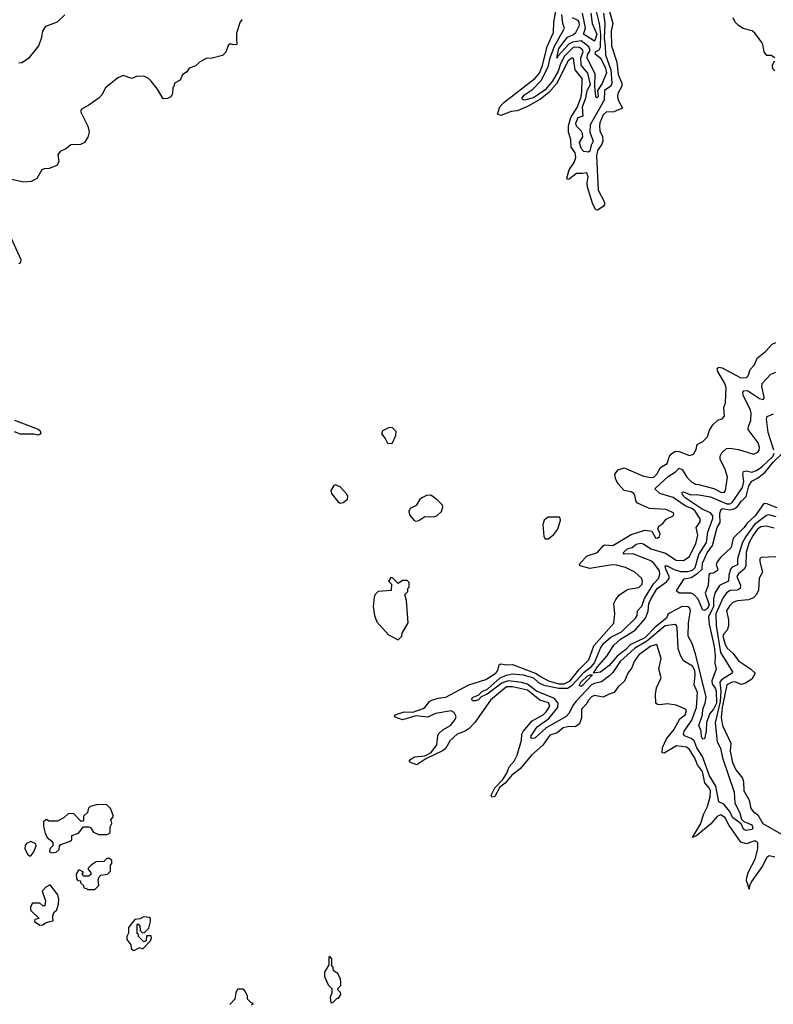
# Model space of a CAD drawing. Extents: x 2386423 to 2568864, y 578392 to 761999.
# Tile 239 of 256: x 2453680 to 2458748, y 688639 to 695261. Entities that reach past the tile are written whole.
import ezdxf

# ---------------------------------------------------------------- set-up
doc = ezdxf.new("R2010")
doc.units = 0

msp = doc.modelspace()

# ---------------------------------------------------------------- linework, layer by layer
at = {"layer": '0CON05XD'}
for points in [[(2457644.7, 695325.3), (2457668.6, 695235), (2457657.2, 695185), (2457660.3, 695085), (2457696.4, 694976.4), (2457705, 694893.8), (2457730, 694835), (2457729.2, 694815), (2457703.3, 694765), (2457700.4, 694745), (2457705, 694720), (2457733, 694667), (2457675, 694641.1), (2457625, 694638.5), (2457605, 694620.6), (2457582, 694568), (2457578.8, 694545), (2457581.2, 694515), (2457599.7, 694475), (2457601.6, 694445), (2457595.2, 694424.8), (2457565, 694381.4), (2457559.2, 694345), (2457571.4, 694115), (2457611.9, 694035), (2457612.7, 694017.3), (2457603.8, 694005), (2457565, 693979.2), (2457555, 693983.3), (2457535, 694021.2), (2457499.4, 694135), (2457496.5, 694165), (2457502.9, 694205), (2457495, 694232), (2457464, 694226), (2457425, 694228), (2457375, 694188), (2457365, 694187.5), (2457360, 694195), (2457375, 694250.8), (2457408.9, 694301.1), (2457420, 694335), (2457415.4, 694365.4), (2457389.1, 694405), (2457385.6, 694455), (2457370.2, 694505), (2457371.7, 694548.3), (2457387, 694603), (2457428.3, 694671.7), (2457453.8, 694735), (2457461, 694775), (2457462.3, 694865), (2457414.8, 694924.8), (2457405, 695000), (2457395, 695004.5), (2457369.2, 694985), (2457289.3, 694830.7), (2457238.5, 694771.5), (2457183.7, 694726.3), (2457095, 694677.5), (2457025, 694648.8), (2456985, 694643.8), (2456915, 694616.2), (2456893.8, 694625), (2456909.2, 694675), (2456937.1, 694705), (2457144.5, 694865), (2457175, 694901.1), (2457195, 694954), (2457228.4, 695081.6), (2457270.7, 695175), (2457271.8, 695245), (2457297.8, 695382.2)], [(2457555.8, 695325), (2457576.4, 695236.4), (2457587.1, 695165), (2457583.6, 695075), (2457575, 695056.1), (2457552.3, 695045), (2457548.7, 695035), (2457583.7, 695005), (2457595.9, 694985.9), (2457620.8, 694935), (2457625.5, 694905), (2457598.2, 694831.8), (2457566.8, 694785), (2457570, 694745), (2457562.5, 694735), (2457554.5, 694744.5), (2457547.6, 694815), (2457550.3, 694895), (2457497, 695005), (2457498.7, 695025), (2457517.3, 695055), (2457507.8, 695077.8), (2457455, 695119.8), (2457398.8, 695111.2), (2457374.1, 695095.9), (2457301.2, 695018.8), (2457292.7, 695002.7), (2457305, 695067.1), (2457365, 695144.7), (2457405, 695161.6), (2457420.7, 695175), (2457444.3, 695225), (2457443.1, 695245), (2457436.1, 695255), (2457396.8, 695275)], [(2455177, 695263), (2455163, 695247), (2455138.3, 695171.7), (2455137.5, 695135), (2455140, 695095), (2455115, 695092.5), (2455095, 695100), (2455083, 695087), (2455067, 695043), (2455045, 695020), (2454975, 695002.5), (2454935, 695000), (2454890, 694975), (2454865, 694950), (2454820, 694935), (2454805, 694910), (2454775, 694890), (2454760, 694855), (2454720, 694835), (2454717, 694813), (2454710, 694805), (2454707, 694763), (2454696.4, 694743.6), (2454675, 694732.5), (2454645, 694730), (2454607.5, 694795), (2454565, 694847.5), (2454546.1, 694866.1), (2454515, 694882.5), (2454465, 694880), (2454435, 694866.7), (2454375, 694886.2), (2454339.3, 694870.7), (2454257, 694803), (2454232.5, 694755), (2454213.9, 694736.1), (2454145, 694686.2), (2454095, 694660), (2454090, 694645), (2454138, 694545), (2454147, 694507), (2454139.1, 694470.9), (2454116, 694435), (2454088.3, 694421.7), (2454025, 694418.8), (2453988.3, 694391.7), (2453953.9, 694376.1), (2453937.5, 694355), (2453942.5, 694305), (2453929.3, 694280.7), (2453879.3, 694260.7), (2453845, 694258.8), (2453829.5, 694250.5), (2453795, 694192.5), (2453756.2, 694173.8), (2453705, 694168.8), (2453575, 694198.8)], [(2453675, 694971.2), (2453695, 694973.8), (2453745, 695006.7), (2453808.8, 695085), (2453830, 695145), (2453836.7, 695185), (2453855, 695217.5), (2453935, 695247.5), (2453982.5, 695295)], [(2457606, 695305), (2457614.8, 695235), (2457611, 695135), (2457616.6, 695085), (2457619.4, 695025), (2457655.9, 694925), (2457663.4, 694835), (2457654.7, 694815.3), (2457613.3, 694785), (2457609.8, 694720.2), (2457517.2, 694555), (2457515.4, 694505.4), (2457536.9, 694445), (2457522.6, 694417.4), (2457515, 694378), (2457505, 694369.6), (2457473.1, 694375), (2457455.4, 694395), (2457444.5, 694435), (2457466.3, 694473.7), (2457465.5, 694495), (2457455.6, 694515), (2457425.4, 694545.4), (2457420.4, 694565), (2457435, 694603.6), (2457470, 694615), (2457465.6, 694675), (2457488.2, 694735), (2457497.5, 694785), (2457518.6, 694825), (2457501.9, 694901.9), (2457456.5, 694956.5), (2457453.9, 695005), (2457470.5, 695045), (2457465, 695059.6), (2457444.7, 695074.7), (2457405, 695076), (2457345, 695016.3), (2457316.7, 694965), (2457301.3, 694915), (2457260.4, 694845), (2457215, 694789.3), (2457136, 694736), (2457075, 694719.7), (2457061.1, 694725), (2457058.8, 694735), (2457075, 694757.1), (2457128.7, 694791.3), (2457187.6, 694852.4), (2457233.2, 694945), (2457246.9, 695005), (2457277.5, 695082.5), (2457340.5, 695195), (2457343.1, 695205), (2457332.5, 695235), (2457325.5, 695295.5)], [(2457521.9, 695305), (2457531, 695235), (2457560.8, 695165), (2457548.8, 695121.2), (2457545, 695117.1), (2457470.8, 695165), (2457485.8, 695205), (2457465.7, 695305)], [(2458757.5, 695005), (2458735, 695020), (2458705, 695020), (2458687.5, 695045), (2458677.5, 695095), (2458667.5, 695115), (2458625, 695170), (2458607, 695187), (2458545, 695202.5), (2458515, 695222.5), (2458492.5, 695245), (2458477.5, 695275)], [(2458758.3, 694918.3), (2458745, 694930), (2458742.5, 694955), (2458756.7, 694985)], [(2453598, 693845), (2453688, 693648), (2453685.7, 693625), (2453675, 693620)], [(2458576.2, 689445), (2458568.3, 689468.3), (2458569.6, 689495), (2458580.9, 689529.1), (2458626.2, 689615), (2458645.2, 689685), (2458643.5, 689725), (2458625, 689738.3), (2458565, 689719.1), (2458530.3, 689730.3), (2458451.7, 689841.7), (2458425, 689892.8), (2458395, 689912.7), (2458373.8, 689905), (2458325, 689850.4), (2458235, 689773.1), (2458205, 689760), (2458258.9, 689851.1), (2458280.2, 689919.8), (2458305, 689970), (2458323.1, 690035), (2458325.6, 690075), (2458317.2, 690095), (2458287.5, 690127.5), (2458271.6, 690205), (2458239.2, 690249.2), (2458221.1, 690295), (2458185, 690353.1), (2458165, 690367.9), (2458097.4, 690377.4), (2458015, 690327.5), (2458001.2, 690331.2), (2458002.9, 690365), (2458030.6, 690425), (2458080.4, 690485), (2458120.6, 690559.4), (2458155, 690586.2), (2458165.6, 690615.6), (2458157.5, 690625), (2458095, 690650.6), (2458035, 690660), (2457985, 690652.2), (2457970, 690655), (2457959.2, 690665), (2457955.7, 690725), (2457961.7, 690768.3), (2457993.8, 690835), (2457979.2, 690895), (2457994, 690965), (2457965, 691060), (2457925, 691047.9), (2457845, 690990.5), (2457812.9, 690945), (2457797.8, 690902.2), (2457770, 690865), (2457748.6, 690811.4), (2457704, 690775), (2457678.8, 690735), (2457645, 690725.6), (2457604.2, 690704.2), (2457545, 690715.8), (2457525, 690706), (2457504.7, 690685.3), (2457490.9, 690659.1), (2457458.6, 690625), (2457457.5, 690565), (2457443.8, 690525), (2457415, 690506), (2457375, 690507.5), (2457335, 690498.9), (2457295, 690465.6), (2457245, 690449.5), (2457197.2, 690382.8), (2457121.3, 690315), (2457045, 690222.5), (2456990.7, 690179.3), (2456945, 690126.7), (2456910, 690100), (2456875, 690037.5), (2456865, 690033.3), (2456855, 690032.5), (2456851.2, 690045), (2456874.5, 690095), (2456928.3, 690151.7), (2456956.2, 690193.8), (2456971.5, 690235), (2457005.9, 690274.1), (2457026.6, 690313.4), (2457054.3, 690415), (2457057.5, 690455), (2457066.7, 690473.3), (2457127.5, 690545), (2457200, 690585), (2457219.7, 690605), (2457245.9, 690645), (2457236.3, 690666.3), (2457177.8, 690685), (2457095, 690750.7), (2456995, 690773.1), (2456955, 690774.8), (2456845.9, 690685), (2456741.2, 690535), (2456702.1, 690495), (2456675, 690475.3), (2456621.9, 690455), (2456575, 690413.6), (2456545, 690361.9), (2456527.8, 690345), (2456410.9, 690289.1), (2456350, 690250), (2456308, 690265), (2456300, 690275), (2456307.5, 690285), (2456335, 690303.3), (2456405, 690311.1), (2456446.8, 690333.2), (2456486, 690384), (2456492.8, 690445), (2456499.7, 690460.3), (2456524.8, 690485.2), (2456577.8, 690515), (2456608, 690555), (2456615.4, 690575), (2456601.5, 690601.5), (2456582.2, 690612.2), (2456476.2, 690593.8), (2456425, 690570.9), (2456345, 690579.5), (2456255, 690551.4), (2456205, 690570), (2456200, 690575), (2456205, 690586.7), (2456265, 690606.5), (2456325, 690604.4), (2456392.7, 690627.3), (2456405.5, 690635), (2456435, 690674.6), (2456451.4, 690685), (2456495, 690698.6), (2456545, 690703.6), (2456701.7, 690788.3), (2456815, 690823.3), (2456881.8, 690865), (2456895.3, 690885), (2456905, 690922), (2456915, 690928.8), (2456955, 690922.2), (2456995, 690924), (2457153.9, 690863.9), (2457183.5, 690843.5), (2457237.5, 690815), (2457305, 690793.5), (2457342.5, 690795), (2457381.2, 690815), (2457440.7, 690889.3), (2457506.9, 690955), (2457541.2, 691048.8), (2457675, 691202.5), (2457682, 691265), (2457676, 691335), (2457688.3, 691361.7), (2457715, 691393.3), (2457757.3, 691422.7), (2457775, 691431.2), (2457845, 691442.5), (2457865.8, 691465), (2457868.8, 691485), (2457862.5, 691505), (2457816.1, 691546.1), (2457755, 691576.2), (2457693.2, 691593.2), (2457665, 691594.4), (2457515, 691569.6), (2457448.3, 691588.3), (2457443.8, 691595), (2457448.8, 691605), (2457496, 691655), (2457565, 691678.5), (2457605, 691722.9), (2457615, 691728.6), (2457670, 691725), (2457792.2, 691797.8), (2457885, 691828.6), (2457931.2, 691821.2), (2457955, 691776.7), (2457970, 691775), (2457983.3, 691785), (2457986.4, 691806.4), (2457972.5, 691835), (2457977.5, 691855), (2458005, 691873.3), (2458028.3, 691901.7), (2458075, 691923.3), (2458080, 691935), (2458076.7, 691945), (2458025, 691967.5), (2457915, 691972.9), (2457835, 692010), (2457822.9, 692025), (2457820, 692055), (2457809.2, 692075), (2457793.3, 692085), (2457745.5, 692095.5), (2457702.6, 692142.6), (2457686.2, 692176.2), (2457683.3, 692205), (2457705.3, 692234.7), (2457745, 692247.9), (2457875, 692190.8), (2457925, 692181.1), (2457943.8, 692185), (2457965, 692204.3), (2457990.2, 692249.8), (2458035, 692276.2), (2458051.1, 692325), (2458065.9, 692344.1), (2458091.5, 692358.5), (2458116.1, 692356.1), (2458185, 692331.2), (2458210.5, 692339.5), (2458229.7, 692370.3), (2458236, 692405), (2458275, 692424.4), (2458305.3, 692454.7), (2458319.4, 692500.6), (2458342.7, 692537.3), (2458375, 692566.7), (2458403.6, 692576.4), (2458420, 692595), (2458416.1, 692653.9), (2458426.2, 692685), (2458430.5, 692785), (2458421.3, 692815), (2458374.2, 692895.8), (2458371.2, 692915), (2458382.5, 692925), (2458405, 692920.6), (2458525, 692854.7), (2458565, 692851.9), (2458578.6, 692865), (2458591.7, 692908.3), (2458620.7, 692939.3), (2458640, 692985), (2458695, 693028.8), (2458740.6, 693079.4), (2458765, 693090.8)], [(2458755, 691841.4), (2458700, 691855), (2458665, 691850), (2458642.2, 691835), (2458613.7, 691795), (2458585, 691744.4), (2458565, 691680), (2458563.3, 691585), (2458551.4, 691565), (2458513.8, 691535), (2458503.6, 691516.4), (2458528.6, 691458.6), (2458525.3, 691435), (2458505.9, 691424.1), (2458458.8, 691421.2), (2458433, 691407), (2458410.3, 691375), (2458362.1, 691265), (2458363.1, 691186.9), (2458392.5, 691005), (2458473.5, 690875), (2458471.9, 690865), (2458399.5, 690820.5), (2458388.8, 690805), (2458395.6, 690745.6), (2458390.4, 690675), (2458357, 690533), (2458370, 690405), (2458392.7, 690362.7), (2458405.7, 690295.7), (2458486, 690065), (2458490, 689995), (2458523.1, 689925), (2458534.2, 689884.2), (2458549.4, 689869.4), (2458603.3, 689845), (2458610, 689825), (2458606.4, 689813.6), (2458565, 689808), (2458547, 689817), (2458532.3, 689852.3), (2458474.5, 689895), (2458455.8, 689935), (2458415.5, 689985.5), (2458381.2, 690001.2), (2458361.8, 690105), (2458319.8, 690175), (2458272.1, 690305), (2458233.4, 690363.4), (2458215, 690411.8), (2458195, 690427.5), (2458150.8, 690445), (2458144.4, 690455), (2458148.7, 690475), (2458199.4, 690550.6), (2458230.8, 690635), (2458237.6, 690735), (2458216.6, 690786.6), (2458223.8, 690855), (2458221.1, 690885), (2458205, 690913.6), (2458145, 690950), (2458124.3, 690985), (2458108.3, 691031.7), (2458101.9, 691171.9), (2458096.9, 691186.9), (2458085, 691194.4), (2458020.9, 691185), (2457898, 691082), (2457815, 691031.1), (2457719.2, 690945), (2457669, 690871), (2457649, 690851), (2457592.9, 690807.1), (2457545, 690797.6), (2457525, 690787.4), (2457423.3, 690676.7), (2457403.5, 690655), (2457374.2, 690595.8), (2457355.5, 690575), (2457221.7, 690498.3), (2457145, 690429.2), (2457125, 690426.7), (2457116.7, 690435), (2457119.2, 690445), (2457159.1, 690505), (2457239, 690561), (2457298.4, 690635), (2457300.8, 690665), (2457276.1, 690696.1), (2457155, 690744.9), (2457095, 690793.1), (2457055, 690804.4), (2456965, 690814.8), (2456922.2, 690797.8), (2456825, 690725.7), (2456783.3, 690706.7), (2456765, 690687.5), (2456745, 690680), (2456725, 690680), (2456722.5, 690685), (2456720, 690695), (2456730, 690705), (2456768.8, 690721.2), (2456785, 690740), (2456828.2, 690761.8), (2456911.2, 690835), (2456955, 690852.7), (2456995, 690861.2), (2457065, 690855.8), (2457134.6, 690835), (2457171.1, 690801.1), (2457205.5, 690785.5), (2457305, 690765.1), (2457365, 690766.1), (2457395, 690784.8), (2457476.7, 690873.3), (2457525, 690911), (2457545, 690934.8), (2457587, 691035), (2457606.7, 691065), (2457655, 691108.1), (2457726.6, 691143.4), (2457822.2, 691235), (2457832.8, 691255), (2457835, 691286.2), (2457863.1, 691316.9), (2457881.6, 691368.4), (2457943.1, 691466.9), (2457978.5, 691505), (2457985.3, 691534.7), (2457982.9, 691555), (2457945.3, 691605.3), (2457925, 691620.6), (2457842.9, 691652.9), (2457805, 691668.5), (2457745.9, 691665.9), (2457738, 691675), (2457765, 691702.2), (2457798.8, 691711.2), (2457825.9, 691734.1), (2457855, 691740), (2457875, 691735.4), (2457925, 691702.4), (2458022.2, 691672.2), (2458095, 691626.4), (2458145, 691624.5), (2458182.4, 691647.6), (2458227.3, 691735), (2458240, 691795), (2458230, 691845), (2458255.6, 691885), (2458255.6, 691905), (2458223.2, 691955), (2458205, 691971.4), (2458155, 691992.3), (2458075, 692047.6), (2457985, 692073.5), (2457951.1, 692105), (2458040.5, 692189.5), (2458089.6, 692220.4), (2458115, 692245.5), (2458134.4, 692235), (2458167.5, 692185), (2458195.6, 692155), (2458225, 692136.5), (2458244.4, 692134.4), (2458347.2, 692107.2), (2458395, 692084.2), (2458417.7, 692082.3), (2458425.9, 692094.1), (2458439.4, 692185), (2458424.4, 692235), (2458391.4, 692305), (2458390.8, 692325), (2458402.1, 692347.9), (2458433.8, 692376.2), (2458455, 692378.8), (2458515, 692370.8), (2458615, 692338.8), (2458645, 692353.3), (2458653.3, 692366.7), (2458656, 692385), (2458646, 692415), (2458580, 692505), (2458581.4, 692525), (2458597.5, 692565), (2458600, 692615), (2458595.4, 692635), (2458544.5, 692735), (2458544, 692755), (2458550, 692765), (2458575, 692766.5), (2458655, 692713.8), (2458682.1, 692707.9), (2458687.5, 692722.5), (2458671.1, 692795), (2458674.4, 692815), (2458732.2, 692877.8), (2458765, 692891.1)], [(2458752.4, 692365), (2458713.6, 692485), (2458701.4, 692575), (2458707.5, 692592.5), (2458749.6, 692610.4)], [(2453645, 692566.9), (2453805, 692508.1), (2453816.9, 692496.9), (2453821.4, 692475), (2453805, 692467.5), (2453775, 692473.5), (2453685, 692473.8), (2453645, 692488.8)], [(2456185, 692410), (2456210, 692465), (2456211.7, 692491.7), (2456187, 692517), (2456165, 692517.5), (2456120, 692495), (2456112.5, 692475), (2456137.5, 692445), (2456153.6, 692413.6), (2456185, 692410)], [(2458767.3, 691917.3), (2458719.2, 691930.8), (2458702.8, 691927.2), (2458622.9, 691867.1), (2458563.7, 691786.3), (2458539.2, 691740.8), (2458508.2, 691635), (2458508.1, 691595), (2458471.8, 691578.2), (2458459.6, 691565), (2458448.3, 691525), (2458447.5, 691485), (2458385.5, 691455), (2458356.1, 691405), (2458345.8, 691365), (2458345.1, 691315), (2458312.4, 691245), (2458317.3, 691195), (2458350, 691045), (2458356.6, 690983.4), (2458354.4, 690934.4), (2458363.2, 690893.2), (2458335.3, 690815), (2458337.5, 690795), (2458358.2, 690765), (2458363.7, 690745), (2458365.7, 690665), (2458346.9, 690625), (2458321.3, 690595), (2458298.6, 690535), (2458295.8, 690475), (2458286, 690424), (2458275, 690421.9), (2458265, 690437.5), (2458262.8, 690475), (2458247.6, 690515), (2458271.1, 690585), (2458275.2, 690625), (2458290, 690665), (2458296.4, 690705), (2458225.2, 690995.2), (2458201.8, 691065), (2458174.7, 691115), (2458178.9, 691205), (2458191.2, 691285), (2458185, 691305.7), (2458172.7, 691312.7), (2458134.6, 691315.4), (2458049.6, 691270.4), (2458039.4, 691260.6), (2458029.6, 691235), (2457954, 691176), (2457885, 691103.3), (2457785, 691055.8), (2457757.1, 691025), (2457699, 690981), (2457645, 690916.7), (2457585, 690873.8), (2457540, 690865), (2457565, 690909.6), (2457629.5, 690980.5), (2457675.4, 691055), (2457720.4, 691095), (2457818.5, 691155), (2457889.1, 691235), (2457906.2, 691283.8), (2457911, 691335), (2457925, 691364.5), (2457968.2, 691435), (2458030, 691480), (2458046.8, 691503.2), (2458047.3, 691517.3), (2458025.4, 691565), (2458020.9, 691589.1), (2458035, 691588.5), (2458082.4, 691562.4), (2458125, 691549.2), (2458175, 691549.8), (2458205, 691558.9), (2458222.8, 691577.2), (2458247.7, 691665), (2458297.9, 691745), (2458306.9, 691815), (2458342.5, 691907.5), (2458341.8, 691925), (2458325.2, 691945.2), (2458268.8, 691968.8), (2458155.8, 692045), (2458137.5, 692065), (2458136.4, 692083.6), (2458145, 692085.6), (2458194.6, 692064.6), (2458235, 692068.6), (2458325, 692051.2), (2458435, 692004.4), (2458455, 692004.3), (2458472.3, 692015), (2458540.7, 692115), (2458551.2, 692155), (2458543.1, 692205), (2458547.5, 692222.5), (2458565, 692227.1), (2458605, 692217.5), (2458635, 692228.8), (2458671.8, 692255), (2458746.7, 692325), (2458753.6, 692345)], [(2458775, 691977.5), (2458705, 692005.6), (2458685, 692007.1), (2458625.4, 691925), (2458571.5, 691875), (2458553.3, 691845), (2458478.6, 691775), (2458465, 691712), (2458392.2, 691645), (2458370, 691615), (2458364, 691595), (2458376, 691565), (2458373.8, 691556.2), (2458345, 691538.8), (2458325, 691537.5), (2458315, 691530), (2458309.6, 691455), (2458290.3, 691405), (2458316.9, 691325), (2458305, 691300), (2458285, 691288.5), (2458275, 691290), (2458242.7, 691362.7), (2458214.4, 691394.4), (2458195, 691404.2), (2458117.5, 691405), (2458098.8, 691415), (2458099.2, 691425), (2458149.6, 691500.4), (2458195, 691510), (2458241.2, 691538.8), (2458268.9, 691565), (2458272.9, 691605), (2458303.8, 691675), (2458340, 691725), (2458369.8, 691845), (2458390.6, 691879.4), (2458389.1, 691935), (2458396, 691965), (2458407.3, 691972.7), (2458454.7, 691964.7), (2458485, 691970.4), (2458505.2, 691984.8), (2458535, 692022.7), (2458566.1, 692055), (2458583.2, 692125), (2458605, 692158.3), (2458643, 692177), (2458692.6, 692217.4), (2458747.3, 692285), (2458805, 692341.5)], [(2455835, 692010), (2455855, 692013.3), (2455883.9, 692036.1), (2455886.4, 692053.6), (2455879.7, 692069.7), (2455835, 692120), (2455805, 692132.5), (2455791.7, 692128.3), (2455773.3, 692095), (2455778, 692075), (2455819.7, 692019.7), (2455835, 692010)], [(2456345, 691887.5), (2456365, 691893.8), (2456405, 691919.2), (2456465, 691918.6), (2456485.8, 691924.2), (2456515.7, 691954.3), (2456525.9, 691984.1), (2456523.8, 691995), (2456485.8, 692035), (2456445, 692063.8), (2456415, 692060), (2456384.3, 692045.7), (2456368.3, 692031.7), (2456347, 691993), (2456307, 691973), (2456297, 691953), (2456301.7, 691931.7), (2456333.6, 691893.6), (2456345, 691887.5)], [(2457215, 691768.8), (2457235, 691770), (2457272.1, 691797.9), (2457300, 691835), (2457318, 691895), (2457312.5, 691915), (2457235, 691915.8), (2457207.5, 691895), (2457198.1, 691865), (2457205.6, 691785.6), (2457215, 691768.8)], [(2458765, 691648.8), (2458666.7, 691643.3), (2458657.5, 691635), (2458656.7, 691615), (2458676.7, 691545), (2458654, 691505), (2458648, 691425), (2458635.7, 691394.3), (2458615, 691373.8), (2458581.7, 691358.3), (2458508, 691352), (2458475, 691342), (2458455, 691322), (2458433.7, 691286.3), (2458446, 691225), (2458446.2, 691185), (2458437.5, 691155), (2458415, 691131.1), (2458409.7, 691115), (2458425, 691058.6), (2458438.9, 691035), (2458478.8, 690998.8), (2458515, 690948.6), (2458594, 690895), (2458626.7, 690865), (2458603.8, 690825), (2458560.5, 690799.5), (2458535, 690790.9), (2458495, 690806), (2458475, 690807.1), (2458435, 690787.1), (2458404.8, 690634.8), (2458397.9, 690567.9), (2458407.1, 690515), (2458463.3, 690395), (2458458.8, 690341.2), (2458473.2, 690265), (2458496.2, 690215), (2458540.5, 690160.5), (2458548.5, 690135), (2458549.4, 690075), (2458585, 690011.2), (2458596.9, 689955), (2458615, 689933.6), (2458645, 689913.8), (2458678.2, 689855), (2458799.2, 689785)], [(2456225, 691090), (2456250, 691115), (2456252.5, 691135), (2456292, 691205), (2456282.5, 691355), (2456270, 691395), (2456290, 691415), (2456290, 691435), (2456300, 691445), (2456300, 691475), (2456285, 691490), (2456255, 691490), (2456225, 691470), (2456188.3, 691508.3), (2456175, 691510), (2456160, 691485), (2456180, 691465), (2456178.3, 691421.7), (2456090, 691415), (2456070, 691395), (2456063, 691377), (2456057.5, 691315), (2456066.7, 691255), (2456081.7, 691211.7), (2456160, 691125), (2456225, 691090)], [(2457455, 690775.6), (2457442.4, 690782.4), (2457453.9, 690805), (2457496.9, 690845), (2457515.6, 690855.6), (2457532.5, 690855), (2457465, 690782.7), (2457455, 690775.6)], [(2453895, 689657.5), (2453925, 689662.5), (2453945, 689680), (2453948.3, 689701.7), (2453957, 689713), (2454020, 689735), (2454030, 689745), (2454030, 689775), (2454075, 689790), (2454108.3, 689831.7), (2454145, 689832.5), (2454157, 689827), (2454177, 689797), (2454210.7, 689780.7), (2454265, 689780), (2454277.5, 689785), (2454287.5, 689795), (2454288.3, 689831.7), (2454300, 689855), (2454298.3, 689868.3), (2454290, 689875), (2454310, 689905), (2454290, 689955), (2454265, 689980), (2454205, 689982.5), (2454155, 689970), (2454143, 689957), (2454135, 689930), (2454110, 689905), (2454110, 689875), (2454105, 689870), (2454091.7, 689871.7), (2454045, 689920), (2454035, 689922.5), (2454005, 689920), (2453980, 689895), (2453935, 689870), (2453875, 689870), (2453865, 689880), (2453855, 689880), (2453840, 689865), (2453840, 689835), (2453850.7, 689790.7), (2453865, 689760), (2453896.4, 689736.4), (2453902.5, 689725), (2453902.5, 689705), (2453882.5, 689685), (2453880, 689665), (2453895, 689657.5)], [(2453755, 689637.5), (2453776.1, 689663.9), (2453790, 689705), (2453788.3, 689718.3), (2453755, 689733.8), (2453725, 689720), (2453716, 689705), (2453714, 689685), (2453735, 689647.5), (2453745, 689637.5), (2453755, 689637.5)], [(2458759.3, 689629.3), (2458721.5, 689638.5), (2458705, 689625.5), (2458673.5, 689565), (2458600.9, 689465), (2458587.5, 689435), (2458585, 689412.5), (2458576.2, 689445)], [(2454185, 689410), (2454211.7, 689438.3), (2454206.7, 689475), (2454213.6, 689496.4), (2454225, 689507.5), (2454270, 689515), (2454290, 689535), (2454290, 689575), (2454300, 689585), (2454300, 689605), (2454285, 689620), (2454265, 689620), (2454245, 689600), (2454195, 689597.5), (2454160, 689575), (2454140, 689555), (2454140, 689545), (2454157, 689527), (2454160, 689515), (2454145, 689500), (2454111.7, 689501.7), (2454100, 689515), (2454108.3, 689528.3), (2454085, 689540), (2454075, 689540), (2454060, 689515), (2454061.7, 689481.7), (2454071.7, 689471.7), (2454088.3, 689468.3), (2454090, 689455), (2454108.3, 689438.3), (2454111.7, 689421.7), (2454128.3, 689418.3), (2454135, 689410), (2454185, 689410)], [(2453815, 689170), (2453835, 689172.5), (2453853, 689187), (2453908.3, 689201.7), (2453902.5, 689212.5), (2453903, 689237), (2453911.7, 689258.3), (2453930, 689275), (2453940, 689315), (2453943.3, 689345), (2453936.7, 689375), (2453885, 689442.5), (2453855, 689427.5), (2453830.7, 689399.3), (2453852.5, 689335), (2453848.3, 689301.7), (2453835, 689300), (2453815, 689320), (2453765, 689320), (2453752.5, 689295), (2453751.7, 689271.7), (2453810, 689215), (2453781.7, 689208.3), (2453780, 689195), (2453815, 689170)], [(2454455, 689002.5), (2454485, 689020), (2454508.3, 689011.7), (2454560, 689065), (2454567.5, 689085), (2454565, 689100), (2454531.7, 689098.3), (2454530, 689065), (2454515, 689060), (2454480, 689095), (2454478.3, 689108.3), (2454470, 689115), (2454470, 689175), (2454475, 689180), (2454488.3, 689168.3), (2454490, 689135), (2454505, 689120), (2454518.3, 689121.7), (2454548.3, 689151.7), (2454560, 689195), (2454560, 689215), (2454551.7, 689221.7), (2454515, 689228), (2454487, 689213), (2454455, 689208.8), (2454412.5, 689155), (2454411.7, 689118.3), (2454400, 689095), (2454400, 689075), (2454428.3, 689038.3), (2454430, 689015), (2454443, 689003), (2454455, 689002.5)], [(2455785, 688650), (2455815, 688680), (2455825, 688680), (2455840, 688705), (2455838.3, 688718.3), (2455820, 688735), (2455821.7, 688748.3), (2455840, 688765), (2455840, 688785), (2455837, 688807), (2455820, 688845), (2455790, 688865), (2455787.5, 688887.5), (2455780, 688895), (2455780, 688945), (2455765, 688960), (2455760, 688955), (2455760, 688905), (2455730, 688855), (2455730, 688825), (2455755, 688770), (2455780, 688745), (2455780, 688715), (2455767.5, 688685), (2455771.7, 688651.7), (2455785, 688650)], [(2455240, 688635), (2455250, 688645), (2455235, 688650), (2455213, 688673), (2455212.5, 688695), (2455195, 688730), (2455185, 688740), (2455145, 688740), (2455132.5, 688715), (2455127, 688673), (2455093, 688637)]]:
    msp.add_lwpolyline(points, dxfattribs=at)

doc.saveas('drawing.dxf')
